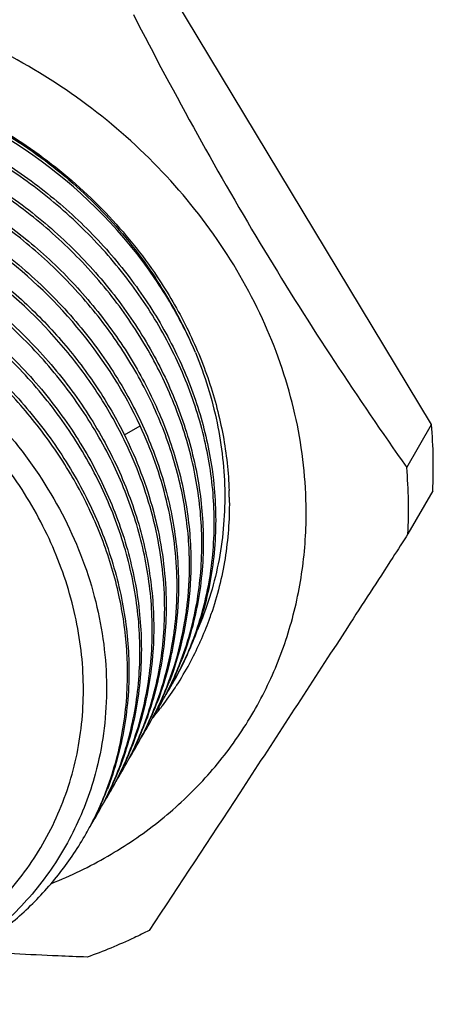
# Model space of a CAD drawing. Header units: millimetres. Extents: x -6552 to -4132, y 482 to 1483.
# Tile 34 of 80: x -5873 to -5861, y 980 to 1011. Entities that reach past the tile are written whole.
import ezdxf

# ---------------------------------------------------------------- set-up
doc = ezdxf.new("R2010")
doc.units = ezdxf.units.MM
doc.header["$LTSCALE"] = 16.335
doc.layers.get('0').update_dxf_attribs({"linetype": 'CONTINUOUS'})

msp = doc.modelspace()

# ---------------------------------------------------------------- linework, layer by layer
at = {"color": 7, "linetype": 'Continuous'}
for p, q in [((-5860.71, 998.317), (-5869.14, 1012.28)), ((-5870.182, 997.991), (-5869.695, 998.273)), ((-5861.474, 996.99), (-5860.71, 998.317)), ((-5860.674, 996.266), (-5861.438, 994.938)), ((-5867.467, 992.579), (-5867.48, 992.543)), ((-5867.467, 992.579), (-5867.479, 992.543)), ((-5863.303, 992.058), (-5863.635, 991.546)), ((-5871.042, 987.7), (-5871.053, 987.652)), ((-5871.038, 987.699), (-5871.051, 987.651))]:
    msp.add_line(p, q, dxfattribs=at)
for centre, radius, start, end in [((-5876.45, 997.015), 15.794, 0.9917, 4.7316), ((-5876.073, 997.019), 15.417, 357.1985, 0.9989), ((-5877.28, 995.684), 15.86, 0.9995, 4.7238), ((-5878.101, 995.884), 11.156, 0.9885, 2.0107), ((-5876.898, 995.693), 15.478, 357.2059, 0.9915), ((-5878.205, 995.291), 10.794, 1.2846, 1.6817), ((-5878.6, 994.626), 10.808, 1.2888, 1.6854), ((-5879.008, 993.96), 10.833, 1.2968, 1.6924), ((-5879.402, 993.296), 10.846, 1.2966, 1.693), ((-5879.757, 992.634), 10.818, 1.2921, 1.6883), ((-5877.11, 995.754), 10.152, 340.3685, 341.5599), ((-5880.156, 991.969), 10.835, 1.2975, 1.693), ((-5878.371, 993.919), 10.194, 350.6087, 351.2916), ((-5877.068, 995.739), 10.107, 336.0613, 340.0126), ((-5877.098, 995.75), 10.139, 340.011, 340.3683), ((-5880.532, 991.305), 10.829, 1.2954, 1.6911), ((-5878.753, 993.256), 10.194, 350.6084, 351.2917), ((-5877.203, 995.141), 9.776, 335.1107, 339.5323), ((-5877.151, 995.216), 9.768, 334.5875, 339.0163), ((-5877.002, 995.709), 10.034, 331.6157, 335.6962), ((-5877.032, 995.723), 10.068, 335.6946, 336.0586), ((-5880.825, 990.649), 10.74, 1.2673, 1.6671), ((-5877.585, 994.478), 9.776, 335.1107, 339.5323), ((-5877.533, 994.552), 9.768, 334.5875, 339.0164), ((-5877.146, 995.115), 9.713, 330.6068, 335.1087), ((-5877.095, 995.19), 9.706, 330.078, 334.5854), ((-5876.991, 995.704), 10.023, 327.1861, 331.6108), ((-5877.966, 993.814), 9.775, 335.1106, 339.5325), ((-5877.915, 993.888), 9.768, 334.5875, 339.0164), ((-5877.528, 994.452), 9.713, 330.6068, 335.1087), ((-5877.486, 994.53), 9.716, 331.9735, 334.5846), ((-5877.115, 995.099), 9.679, 330.0748, 330.6036), ((-5877.021, 995.724), 10.058, 322.8018, 326.6756), ((-5877.128, 995.106), 9.693, 327.9696, 330.0743), ((-5877.004, 995.713), 10.038, 326.6771, 327.1865), ((-5878.349, 993.15), 9.775, 335.1106, 339.5324), ((-5878.298, 993.225), 9.769, 334.5875, 339.0163), ((-5877.91, 993.788), 9.713, 330.6068, 335.1086), ((-5877.06, 995.755), 10.108, 320.0412, 321.8954), ((-5877.51, 994.442), 9.693, 327.9696, 330.0743), ((-5877.868, 993.867), 9.716, 331.9735, 334.5846), ((-5877.498, 994.435), 9.679, 330.0748, 330.6035), ((-5877.036, 995.736), 10.077, 321.8964, 322.297), ((-5877.033, 995.733), 10.074, 322.297, 322.8022), ((-5878.731, 992.486), 9.776, 335.1107, 339.5324), ((-5878.68, 992.561), 9.769, 334.5876, 339.0163), ((-5878.292, 993.124), 9.713, 330.6068, 335.1086), ((-5877.892, 993.779), 9.693, 327.9696, 330.0743), ((-5878.25, 993.203), 9.716, 331.9735, 334.5847), ((-5877.88, 993.771), 9.679, 330.0748, 330.6036), ((-5879.113, 991.822), 9.775, 335.1106, 339.5325), ((-5879.062, 991.897), 9.768, 334.5875, 339.0164), ((-5878.674, 992.46), 9.713, 330.6068, 335.1087), ((-5878.274, 993.115), 9.693, 327.9696, 330.0743), ((-5878.632, 992.539), 9.716, 331.9735, 334.5847), ((-5878.262, 993.108), 9.679, 330.0748, 330.6036), ((-5879.495, 991.159), 9.775, 335.1106, 339.5324), ((-5879.444, 991.234), 9.769, 334.5876, 339.0163), ((-5879.056, 991.797), 9.713, 330.6068, 335.1087), ((-5878.656, 992.451), 9.693, 327.9696, 330.0743), ((-5879.014, 991.875), 9.716, 331.9735, 334.5847), ((-5878.644, 992.444), 9.679, 330.0748, 330.6036), ((-5879.879, 990.496), 9.778, 335.1195, 339.5131), ((-5879.826, 990.57), 9.768, 334.5876, 339.0163), ((-5879.438, 991.133), 9.713, 330.6068, 335.1087), ((-5879.396, 991.211), 9.716, 331.9735, 334.5847), ((-5879.026, 991.78), 9.679, 330.0748, 330.6036), ((-5879.038, 991.787), 9.693, 327.9696, 330.0743), ((-5879.778, 990.548), 9.716, 331.9735, 334.5847), ((-5879.819, 990.468), 9.711, 332.7463, 335.1157), ((-5879.42, 991.124), 9.693, 327.9696, 330.0743), ((-5879.408, 991.116), 9.679, 330.0748, 330.6036), ((-5879.802, 990.46), 9.693, 330.6012, 332.154), ((-5879.798, 990.458), 9.688, 332.1542, 332.7453), ((-5879.807, 990.462), 9.698, 330.0732, 330.6012)]:
    msp.add_arc(centre, radius, start, end, dxfattribs=at)
for points, knots in [([(-5864.578, 995.825), (-5864.594, 996.77), (-5864.835, 998.688), (-5865.775, 1001.469), (-5867.26, 1004.092), (-5869.23, 1006.458), (-5871.611, 1008.481), (-5874.312, 1010.083), (-5877.232, 1011.206), (-5880.262, 1011.806), (-5883.287, 1011.859), (-5886.193, 1011.361), (-5888.44, 1010.492), (-5890.061, 1009.546), (-5891.174, 1008.724), (-5892.179, 1007.793), (-5893.067, 1006.763), (-5893.83, 1005.642), (-5894.459, 1004.442), (-5894.949, 1003.175), (-5895.295, 1001.853), (-5895.493, 1000.489), (-5895.526, 999.566), (-5895.518, 999.103)], [0, 0, 0, 0, 0.060605, 0.123018, 0.187216, 0.252909, 0.319607, 0.386689, 0.45349, 0.519377, 0.583835, 0.64654, 0.707417, 0.737268, 0.766766, 0.795978, 0.824986, 0.853883, 0.882765, 0.911728, 0.940865, 0.970271, 1, 1, 1, 1]), ([(-5869.904, 1010.952), (-5869.263, 1009.71), (-5867.958, 1007.26), (-5865.897, 1003.687), (-5863.739, 1000.266), (-5862.234, 998.065), (-5861.474, 996.99)], [0, 0, 0, 0, 0.25687, 0.510082, 0.758003, 1, 1, 1, 1]), ([(-5891.231, 1004.661), (-5890.862, 1005.123), (-5890.036, 1005.989), (-5888.584, 1007.068), (-5886.947, 1007.908), (-5885.468, 1008.393), (-5884.234, 1008.648), (-5882.957, 1008.816), (-5881.321, 1008.851), (-5879.349, 1008.619), (-5877.402, 1008.118), (-5875.524, 1007.361), (-5873.757, 1006.366), (-5872.141, 1005.154), (-5870.711, 1003.755), (-5869.501, 1002.198), (-5868.537, 1000.521), (-5867.842, 998.761), (-5867.566, 997.543), (-5867.479, 996.935)], [0, 0, 0, 0, 0.057571, 0.115893, 0.175288, 0.23594, 0.266786, 0.29796, 0.361202, 0.425539, 0.490703, 0.556362, 0.622139, 0.687642, 0.752497, 0.816372, 0.879004, 0.940227, 1, 1, 1, 1]), ([(-5877.267, 1008.883), (-5876.433, 1008.613), (-5874.807, 1007.928), (-5873.319, 1006.982), (-5872.621, 1006.45)], [0, 0, 0, 0, 0.499702, 1, 1, 1, 1]), ([(-5877.261, 1008.9), (-5876.442, 1008.638), (-5874.842, 1007.973), (-5873.008, 1006.827), (-5871.671, 1005.742), (-5870.443, 1004.563), (-5869.639, 1003.568), (-5869.169, 1002.867)], [0, 0, 0, 0, 0.25126, 0.503192, 0.628772, 0.753642, 1, 1, 1, 1]), ([(-5867.415, 995.608), (-5867.434, 996.236), (-5867.582, 997.507), (-5868.119, 999.372), (-5868.958, 1001.174), (-5870.078, 1002.867), (-5871.453, 1004.411), (-5873.047, 1005.768), (-5874.822, 1006.904), (-5876.736, 1007.791), (-5878.741, 1008.408), (-5880.789, 1008.737), (-5882.5, 1008.766), (-5883.84, 1008.638), (-5885.138, 1008.414), (-5886.697, 1007.953), (-5888.145, 1007.253), (-5889.203, 1006.563), (-5890.179, 1005.797), (-5890.831, 1005.13), (-5891.22, 1004.653)], [0, 0, 0, 0, 0.058961, 0.119398, 0.18135, 0.244709, 0.309247, 0.374639, 0.440497, 0.506401, 0.571931, 0.636707, 0.700415, 0.731819, 0.762884, 0.823929, 0.883642, 0.913078, 0.942261, 1, 1, 1, 1]), ([(-5869.241, 1002.819), (-5870.183, 1004.206), (-5872.6, 1006.677), (-5875.681, 1008.23), (-5877.309, 1008.736)], [0, 0, 0, 0, 0.495832, 1, 1, 1, 1]), ([(-5877.287, 1008.82), (-5876.451, 1008.562), (-5874.82, 1007.899), (-5873.324, 1006.973), (-5872.621, 1006.45)], [0, 0, 0, 0, 0.499746, 1, 1, 1, 1]), ([(-5891.307, 1004.363), (-5890.904, 1004.821), (-5890.007, 1005.674), (-5888.449, 1006.709), (-5886.708, 1007.486), (-5884.826, 1007.986), (-5882.85, 1008.199), (-5880.826, 1008.12), (-5878.802, 1007.753), (-5876.828, 1007.107), (-5874.948, 1006.198), (-5873.21, 1005.049), (-5871.652, 1003.687), (-5870.314, 1002.145), (-5869.226, 1000.46), (-5868.415, 998.672), (-5867.902, 996.824), (-5867.765, 995.567), (-5867.751, 994.946)], [0, 0, 0, 0, 0.057828, 0.11655, 0.176451, 0.237688, 0.300282, 0.364118, 0.428971, 0.494522, 0.560391, 0.626167, 0.69144, 0.755836, 0.819043, 0.880846, 0.941151, 1, 1, 1, 1]), ([(-5867.797, 994.944), (-5867.815, 995.562), (-5867.96, 996.812), (-5868.48, 998.648), (-5869.294, 1000.424), (-5870.381, 1002.097), (-5871.716, 1003.628), (-5873.267, 1004.981), (-5874.997, 1006.122), (-5876.865, 1007.026), (-5878.829, 1007.67), (-5880.841, 1008.039), (-5882.854, 1008.122), (-5884.821, 1007.917), (-5886.695, 1007.428), (-5888.432, 1006.665), (-5889.99, 1005.645), (-5890.889, 1004.803), (-5891.293, 1004.35)], [0, 0, 0, 0, 0.058879, 0.119207, 0.181025, 0.244233, 0.308618, 0.373872, 0.439622, 0.505463, 0.57099, 0.635826, 0.699657, 0.762254, 0.823505, 0.883425, 0.942164, 1, 1, 1, 1]), ([(-5890.673, 1004.705), (-5890.229, 1005.088), (-5889.265, 1005.789), (-5887.657, 1006.601), (-5885.909, 1007.168), (-5884.059, 1007.478), (-5882.148, 1007.524), (-5879.564, 1007.235), (-5876.406, 1006.227), (-5873.597, 1004.455), (-5871.689, 1002.658), (-5870.466, 1001.158), (-5869.475, 999.536), (-5868.738, 997.826), (-5868.271, 996.067), (-5868.146, 994.873), (-5868.133, 994.283)], [0, 0, 0, 0, 0.058278, 0.117613, 0.178183, 0.240047, 0.303149, 0.367326, 0.497568, 0.628404, 0.693259, 0.757202, 0.819971, 0.881387, 0.941383, 1, 1, 1, 1]), ([(-5868.179, 994.28), (-5868.197, 994.867), (-5868.328, 996.055), (-5868.802, 997.803), (-5869.542, 999.501), (-5870.533, 1001.111), (-5871.753, 1002.601), (-5873.653, 1004.385), (-5876.446, 1006.145), (-5879.585, 1007.151), (-5882.155, 1007.445), (-5884.056, 1007.404), (-5885.897, 1007.103), (-5887.639, 1006.548), (-5889.245, 1005.75), (-5890.208, 1005.06), (-5890.653, 1004.682)], [0, 0, 0, 0, 0.058648, 0.118665, 0.180095, 0.242866, 0.3068, 0.371636, 0.50242, 0.632619, 0.696785, 0.759887, 0.821761, 0.882348, 0.941704, 1, 1, 1, 1]), ([(-5892.377, 1002.67), (-5891.991, 1003.153), (-5891.341, 1003.829), (-5890.365, 1004.606), (-5889.307, 1005.306), (-5887.855, 1006.018), (-5886.291, 1006.488), (-5884.987, 1006.718), (-5883.641, 1006.851), (-5881.921, 1006.827), (-5879.862, 1006.499), (-5877.845, 1005.881), (-5875.921, 1004.989), (-5874.136, 1003.846), (-5872.535, 1002.479), (-5871.157, 1000.924), (-5870.036, 999.219), (-5869.2, 997.405), (-5868.67, 995.528), (-5868.529, 994.25), (-5868.515, 993.619)], [0, 0, 0, 0, 0.057735, 0.086911, 0.116339, 0.176033, 0.237064, 0.268125, 0.299527, 0.36324, 0.428031, 0.493585, 0.559515, 0.625399, 0.690812, 0.755361, 0.818718, 0.880656, 0.94107, 1, 1, 1, 1]), ([(-5869.695, 998.273), (-5870.172, 999.301), (-5871.42, 1001.266), (-5873.949, 1003.702), (-5877.001, 1005.527), (-5879.827, 1006.436), (-5882.14, 1006.749), (-5883.861, 1006.772), (-5885.542, 1006.584), (-5887.156, 1006.187), (-5888.674, 1005.588), (-5890.069, 1004.795), (-5891.317, 1003.824), (-5892.038, 1003.064), (-5892.366, 1002.662)], [0, 0, 0, 0, 0.125277, 0.254282, 0.384998, 0.51507, 0.579283, 0.642578, 0.704804, 0.765882, 0.825812, 0.884683, 0.942662, 1, 1, 1, 1]), ([(-5872.621, 1006.45), (-5871.956, 1005.942), (-5870.714, 1004.826), (-5869.676, 1003.519), (-5869.223, 1002.832)], [0, 0, 0, 0, 0.504214, 1, 1, 1, 1]), ([(-5892.759, 1002.007), (-5892.434, 1002.413), (-5891.716, 1003.181), (-5890.473, 1004.165), (-5889.079, 1004.969), (-5887.561, 1005.58), (-5885.945, 1005.986), (-5884.259, 1006.183), (-5882.533, 1006.167), (-5880.798, 1005.938), (-5879.083, 1005.502), (-5876.867, 1004.655), (-5874.809, 1003.431), (-5873.015, 1001.891), (-5871.828, 1000.603), (-5870.819, 999.202), (-5870.27, 998.199), (-5870.032, 997.687)], [0, 0, 0, 0, 0.057289, 0.115208, 0.17401, 0.233868, 0.294875, 0.357037, 0.420275, 0.484439, 0.54932, 0.614658, 0.745328, 0.810278, 0.874521, 0.937827, 1, 1, 1, 1]), ([(-5870.098, 997.656), (-5870.337, 998.165), (-5870.887, 999.161), (-5872.238, 1001.026), (-5874.365, 1003.064), (-5877.416, 1004.876), (-5880.781, 1005.953), (-5883.688, 1006.173), (-5885.941, 1005.917), (-5887.551, 1005.519), (-5889.065, 1004.919), (-5890.457, 1004.127), (-5891.701, 1003.157), (-5892.421, 1002.399), (-5892.748, 1001.997)], [0, 0, 0, 0, 0.06223, 0.125577, 0.254614, 0.385332, 0.515384, 0.64263, 0.704841, 0.765906, 0.825826, 0.88469, 0.942663, 1, 1, 1, 1]), ([(-5893.141, 1001.342), (-5892.755, 1001.825), (-5892.105, 1002.501), (-5891.129, 1003.278), (-5890.071, 1003.979), (-5888.62, 1004.691), (-5887.055, 1005.16), (-5885.751, 1005.391), (-5884.405, 1005.524), (-5882.685, 1005.499), (-5880.626, 1005.171), (-5878.609, 1004.553), (-5876.685, 1003.661), (-5874.9, 1002.518), (-5873.299, 1001.152), (-5871.921, 999.597), (-5870.8, 997.891), (-5869.964, 996.077), (-5869.434, 994.201), (-5869.293, 992.923), (-5869.279, 992.291)], [0, 0, 0, 0, 0.057734, 0.086911, 0.116339, 0.176033, 0.237063, 0.268125, 0.299527, 0.36324, 0.428031, 0.493585, 0.559515, 0.625399, 0.690812, 0.75536, 0.818718, 0.880656, 0.941069, 1, 1, 1, 1]), ([(-5869.326, 992.289), (-5869.344, 992.917), (-5869.492, 994.188), (-5870.029, 996.053), (-5870.868, 997.855), (-5871.989, 999.548), (-5873.363, 1001.092), (-5874.957, 1002.449), (-5876.733, 1003.585), (-5878.646, 1004.472), (-5880.651, 1005.089), (-5882.7, 1005.419), (-5884.41, 1005.447), (-5885.75, 1005.319), (-5887.048, 1005.095), (-5888.607, 1004.635), (-5890.056, 1003.935), (-5891.113, 1003.244), (-5892.09, 1002.478), (-5892.742, 1001.811), (-5893.13, 1001.334)], [0, 0, 0, 0, 0.058962, 0.119399, 0.18135, 0.244709, 0.309247, 0.37464, 0.440498, 0.506401, 0.571932, 0.636708, 0.700416, 0.731819, 0.762885, 0.82393, 0.883642, 0.913079, 0.942262, 1, 1, 1, 1]), ([(-5893.523, 1000.679), (-5893.137, 1001.162), (-5892.487, 1001.838), (-5891.511, 1002.614), (-5890.453, 1003.315), (-5889.002, 1004.027), (-5887.437, 1004.496), (-5886.133, 1004.727), (-5884.787, 1004.86), (-5883.068, 1004.836), (-5881.008, 1004.507), (-5878.991, 1003.889), (-5877.067, 1002.998), (-5875.282, 1001.854), (-5873.681, 1000.488), (-5872.303, 998.933), (-5871.182, 997.227), (-5870.346, 995.413), (-5869.816, 993.537), (-5869.675, 992.259), (-5869.661, 991.628)], [0, 0, 0, 0, 0.057735, 0.086911, 0.11634, 0.176033, 0.237064, 0.268125, 0.299527, 0.36324, 0.428032, 0.493585, 0.559515, 0.625399, 0.690812, 0.755361, 0.818718, 0.880656, 0.94107, 1, 1, 1, 1]), ([(-5869.708, 991.625), (-5869.726, 992.253), (-5869.874, 993.524), (-5870.411, 995.389), (-5871.25, 997.191), (-5872.371, 998.885), (-5873.745, 1000.429), (-5875.339, 1001.785), (-5877.115, 1002.921), (-5879.028, 1003.809), (-5881.033, 1004.425), (-5883.082, 1004.755), (-5884.792, 1004.784), (-5886.132, 1004.656), (-5887.43, 1004.431), (-5888.989, 1003.971), (-5890.438, 1003.271), (-5891.495, 1002.58), (-5892.472, 1001.815), (-5893.124, 1001.147), (-5893.512, 1000.67)], [0, 0, 0, 0, 0.058962, 0.119399, 0.18135, 0.244709, 0.309247, 0.37464, 0.440498, 0.506401, 0.571932, 0.636708, 0.700416, 0.731819, 0.762885, 0.82393, 0.883642, 0.913079, 0.942262, 1, 1, 1, 1]), ([(-5870.09, 990.961), (-5870.106, 991.521), (-5870.227, 992.65), (-5870.659, 994.317), (-5871.334, 995.941), (-5872.239, 997.492), (-5873.356, 998.937), (-5874.663, 1000.25), (-5876.134, 1001.405), (-5877.742, 1002.378), (-5879.455, 1003.152), (-5881.24, 1003.709), (-5883.063, 1004.04), (-5884.888, 1004.136), (-5886.679, 1003.997), (-5888.403, 1003.622), (-5890.025, 1003.021), (-5891.026, 1002.469), (-5891.498, 1002.16)], [0, 0, 0, 0, 0.058382, 0.118059, 0.179079, 0.241388, 0.304839, 0.369211, 0.434223, 0.49956, 0.564889, 0.62988, 0.694232, 0.757688, 0.820057, 0.881225, 0.941181, 1, 1, 1, 1]), ([(-5883.535, 1003.132), (-5882.579, 1003.044), (-5880.666, 1002.663), (-5877.966, 1001.533), (-5875.534, 999.9), (-5873.493, 997.846), (-5872.194, 995.853), (-5871.447, 994.157), (-5871.043, 992.862), (-5870.795, 991.551), (-5870.706, 990.242), (-5870.779, 988.952), (-5870.934, 988.11), (-5871.038, 987.699)], [0, 0, 0, 0, 0.128876, 0.259534, 0.390278, 0.519376, 0.645367, 0.706976, 0.767522, 0.827012, 0.885505, 0.943113, 1, 1, 1, 1]), ([(-5879.339, 1003.161), (-5878.683, 1002.907), (-5877.404, 1002.309), (-5875.629, 1001.164), (-5874.038, 999.799), (-5872.668, 998.246), (-5871.554, 996.545), (-5870.724, 994.737), (-5870.198, 992.866), (-5870.057, 991.593), (-5870.043, 990.964)], [0, 0, 0, 0, 0.130217, 0.260322, 0.389482, 0.51693, 0.642025, 0.764323, 0.883621, 1, 1, 1, 1]), ([(-5867.989, 1000.531), (-5868.073, 1000.729), (-5868.434, 1001.521), (-5868.873, 1002.277), (-5869.241, 1002.819)], [0, 0, 0, 0, 0.247214, 1, 1, 1, 1]), ([(-5867.989, 1000.531), (-5868.072, 1000.73), (-5868.427, 1001.526), (-5868.86, 1002.286), (-5869.223, 1002.832)], [0, 0, 0, 0, 0.247469, 1, 1, 1, 1]), ([(-5869.169, 1002.867), (-5868.832, 1002.365), (-5868.227, 1001.327), (-5867.542, 999.681), (-5867.1, 997.99), (-5866.972, 996.843), (-5866.952, 996.275)], [0, 0, 0, 0, 0.25762, 0.510265, 0.75767, 1, 1, 1, 1]), ([(-5882.76, 980.489), (-5881.997, 980.437), (-5880.479, 980.466), (-5878.283, 980.925), (-5876.275, 981.785), (-5874.532, 983.017), (-5873.122, 984.575), (-5872.104, 986.4), (-5871.515, 988.42), (-5871.378, 990.555), (-5871.695, 992.723), (-5872.45, 994.844), (-5873.614, 996.839), (-5875.141, 998.636), (-5876.975, 1000.17), (-5879.048, 1001.384), (-5881.284, 1002.236), (-5882.845, 1002.543), (-5883.626, 1002.626)], [0, 0, 0, 0, 0.0642, 0.126619, 0.187252, 0.246351, 0.304424, 0.362165, 0.420324, 0.479578, 0.54041, 0.603042, 0.667423, 0.733254, 0.800049, 0.867201, 0.934054, 1, 1, 1, 1]), ([(-5867.989, 1000.531), (-5867.703, 999.833), (-5867.26, 998.404), (-5867.094, 996.916), (-5867.087, 996.183)], [0, 0, 0, 0, 0.507027, 1, 1, 1, 1]), ([(-5868.561, 993.617), (-5868.585, 994.407), (-5868.808, 996.01), (-5869.35, 997.534), (-5869.695, 998.273)], [0, 0, 0, 0, 0.492184, 1, 1, 1, 1]), ([(-5868.943, 992.953), (-5868.967, 993.751), (-5869.195, 995.372), (-5869.748, 996.91), (-5870.098, 997.656)], [0, 0, 0, 0, 0.492123, 1, 1, 1, 1]), ([(-5870.032, 997.687), (-5869.683, 996.936), (-5869.134, 995.388), (-5868.915, 993.757), (-5868.897, 992.955)], [0, 0, 0, 0, 0.507941, 1, 1, 1, 1]), ([(-5867.479, 996.935), (-5867.463, 996.825), (-5867.407, 996.385), (-5867.376, 995.942), (-5867.369, 995.61)], [0, 0, 0, 0, 0.25171, 1, 1, 1, 1]), ([(-5867.087, 996.183), (-5867.08, 995.46), (-5867.179, 994.373), (-5867.536, 992.98), (-5867.787, 992.312), (-5867.929, 991.987)], [0, 0, 0, 0, 0.50395, 0.752742, 1, 1, 1, 1]), ([(-5872.426, 984.165), (-5871.831, 984.403), (-5870.682, 984.957), (-5869.111, 986.022), (-5867.736, 987.294), (-5866.581, 988.749), (-5865.67, 990.362), (-5865.017, 992.103), (-5864.636, 993.939), (-5864.567, 995.195), (-5864.578, 995.825)], [0, 0, 0, 0, 0.128439, 0.254643, 0.379112, 0.502491, 0.625524, 0.748976, 0.873597, 1, 1, 1, 1]), ([(-5866.947, 996.076), (-5866.936, 995.48), (-5867.011, 994.294), (-5867.284, 993.137), (-5867.467, 992.579)], [0, 0, 0, 0, 0.50384, 1, 1, 1, 1]), ([(-5868.044, 991.723), (-5867.82, 992.324), (-5867.487, 993.582), (-5867.399, 994.881), (-5867.413, 995.533)], [0, 0, 0, 0, 0.495677, 1, 1, 1, 1]), ([(-5867.369, 995.61), (-5867.354, 994.943), (-5867.446, 993.615), (-5867.796, 992.33), (-5868.031, 991.718)], [0, 0, 0, 0, 0.504379, 1, 1, 1, 1]), ([(-5867.751, 994.946), (-5867.736, 994.28), (-5867.829, 992.952), (-5868.178, 991.666), (-5868.413, 991.054)], [0, 0, 0, 0, 0.504383, 1, 1, 1, 1]), ([(-5861.438, 994.938), (-5861.595, 994.696), (-5862.216, 993.735), (-5862.837, 992.776), (-5863.303, 992.058)], [0, 0, 0, 0, 0.252323, 1, 1, 1, 1]), ([(-5868.426, 991.059), (-5868.202, 991.66), (-5867.869, 992.919), (-5867.781, 994.217), (-5867.795, 994.869)], [0, 0, 0, 0, 0.495676, 1, 1, 1, 1]), ([(-5868.133, 994.283), (-5868.129, 994.111), (-5868.13, 993.431), (-5868.196, 992.751), (-5868.283, 992.25)], [0, 0, 0, 0, 0.252058, 1, 1, 1, 1]), ([(-5868.294, 992.376), (-5868.271, 992.526), (-5868.192, 993.132), (-5868.167, 993.746), (-5868.177, 994.205)], [0, 0, 0, 0, 0.248423, 1, 1, 1, 1]), ([(-5868.676, 991.712), (-5868.653, 991.862), (-5868.574, 992.469), (-5868.549, 993.082), (-5868.559, 993.541)], [0, 0, 0, 0, 0.248423, 1, 1, 1, 1]), ([(-5868.515, 993.619), (-5868.511, 993.448), (-5868.512, 992.767), (-5868.578, 992.087), (-5868.665, 991.586)], [0, 0, 0, 0, 0.252095, 1, 1, 1, 1]), ([(-5869.572, 989.068), (-5869.348, 989.668), (-5869.015, 990.927), (-5868.927, 992.226), (-5868.942, 992.878)], [0, 0, 0, 0, 0.495675, 1, 1, 1, 1]), ([(-5868.897, 992.955), (-5868.882, 992.288), (-5868.975, 990.96), (-5869.324, 989.675), (-5869.559, 989.063)], [0, 0, 0, 0, 0.504378, 1, 1, 1, 1]), ([(-5869.954, 988.404), (-5869.73, 989.005), (-5869.397, 990.264), (-5869.309, 991.562), (-5869.324, 992.214)], [0, 0, 0, 0, 0.495673, 1, 1, 1, 1]), ([(-5869.279, 992.291), (-5869.264, 991.625), (-5869.357, 990.297), (-5869.706, 989.011), (-5869.941, 988.399)], [0, 0, 0, 0, 0.50438, 1, 1, 1, 1]), ([(-5868.808, 990.396), (-5868.752, 990.545), (-5868.543, 991.152), (-5868.392, 991.78), (-5868.314, 992.256)], [0, 0, 0, 0, 0.248962, 1, 1, 1, 1]), ([(-5868.283, 992.25), (-5868.311, 992.091), (-5868.436, 991.459), (-5868.622, 990.84), (-5868.795, 990.39)], [0, 0, 0, 0, 0.251454, 1, 1, 1, 1]), ([(-5870.337, 987.74), (-5870.112, 988.341), (-5869.779, 989.6), (-5869.691, 990.898), (-5869.706, 991.55)], [0, 0, 0, 0, 0.495674, 1, 1, 1, 1]), ([(-5869.661, 991.628), (-5869.646, 990.961), (-5869.739, 989.633), (-5870.089, 988.347), (-5870.323, 987.735)], [0, 0, 0, 0, 0.504378, 1, 1, 1, 1]), ([(-5863.635, 991.546), (-5864.629, 990.014), (-5866.55, 987.066), (-5868.484, 984.126), (-5869.417, 982.714)], [0, 0, 0, 0, 0.518845, 1, 1, 1, 1]), ([(-5869.19, 989.732), (-5869.134, 989.882), (-5868.925, 990.489), (-5868.774, 991.116), (-5868.696, 991.592)], [0, 0, 0, 0, 0.248962, 1, 1, 1, 1]), ([(-5868.665, 991.586), (-5868.693, 991.427), (-5868.818, 990.796), (-5869.005, 990.176), (-5869.177, 989.727)], [0, 0, 0, 0, 0.251447, 1, 1, 1, 1]), ([(-5870.043, 990.964), (-5870.028, 990.297), (-5870.121, 988.969), (-5870.471, 987.684), (-5870.705, 987.072)], [0, 0, 0, 0, 0.504379, 1, 1, 1, 1]), ([(-5870.72, 987.073), (-5870.495, 987.674), (-5870.161, 988.934), (-5870.073, 990.234), (-5870.088, 990.886)], [0, 0, 0, 0, 0.495681, 1, 1, 1, 1]), ([(-5871.051, 987.651), (-5871.211, 987.029), (-5871.656, 985.817), (-5872.676, 984.17), (-5874.012, 982.75), (-5875.077, 981.991), (-5875.642, 981.662)], [0, 0, 0, 0, 0.248797, 0.496687, 0.7463, 1, 1, 1, 1]), ([(-5875.642, 981.661), (-5875.196, 981.886), (-5874.34, 982.393), (-5873.186, 983.323), (-5872.19, 984.4), (-5871.643, 985.205), (-5871.402, 985.624)], [0, 0, 0, 0, 0.254696, 0.505477, 0.753465, 1, 1, 1, 1]), ([(-5869.417, 982.714), (-5869.571, 982.636), (-5870.194, 982.331), (-5870.837, 982.067), (-5871.328, 981.892)], [0, 0, 0, 0, 0.248423, 1, 1, 1, 1]), ([(-5871.328, 981.892), (-5871.628, 981.903), (-5872.823, 981.95), (-5874.019, 982.011), (-5874.914, 982.067)], [0, 0, 0, 0, 0.250571, 1, 1, 1, 1])]:
    msp.add_open_spline(points, degree=3, knots=knots, dxfattribs=at)

doc.saveas('drawing.dxf')
